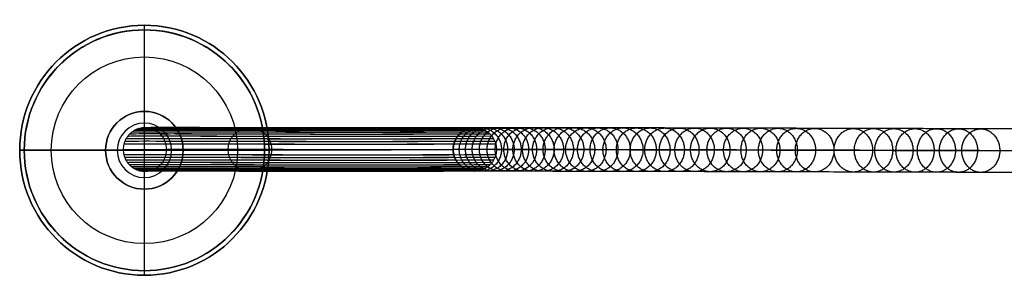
# Model space of a CAD drawing. Header units: millimetres. Extents: x 923 to 3030, y 180 to 235.
# Tile 1 of 9: x 923 to 986, y 200 to 216. Entities that reach past the tile are written whole.
import ezdxf

# ---------------------------------------------------------------- set-up
doc = ezdxf.new("R2010")
doc.units = ezdxf.units.MM
for name, color, linetype in [('CABLE', 7, 'Continuous'), ('Capa 01', 7, 'Continuous'), ('Layer 01', 7, 'Continuous')]:
    doc.layers.add(name, color=color, linetype=linetype)

msp = doc.modelspace()

# ---------------------------------------------------------------- linework, layer by layer
at = {"layer": 'CABLE'}
for points in [[(952.188, 209.283, 696.032), (941.43, 209.224, 740.066), (931.421, 209.321, 800.117), (930.949, 209.276, 864.964)], [(951.072, 208.729, 695.905), (940.313, 208.669, 739.939), (930.305, 208.766, 799.99), (929.833, 208.722, 864.837)], [(951.198, 208.874, 695.92), (940.439, 208.814, 739.953), (930.431, 208.911, 800.004), (929.959, 208.867, 864.852)], [(951.343, 209, 695.936), (940.584, 208.94, 739.97), (930.576, 209.038, 800.021), (930.104, 208.993, 864.868)], [(951.503, 209.104, 695.954), (940.744, 209.045, 739.988), (930.735, 209.142, 800.039), (930.264, 209.097, 864.886)], [(951.671, 209.185, 695.973), (940.913, 209.125, 740.007), (930.904, 209.222, 800.058), (930.432, 209.178, 864.906)], [(951.845, 209.241, 695.993), (941.086, 209.181, 740.027), (931.077, 209.278, 800.078), (930.606, 209.234, 864.925)], [(952.532, 209.24, 696.071), (941.773, 209.181, 740.105), (931.765, 209.278, 800.156), (931.293, 209.233, 865.003)], [(952.705, 209.184, 696.091), (941.946, 209.124, 740.125), (931.938, 209.222, 800.175), (931.466, 209.177, 865.023)], [(952.874, 209.104, 696.11), (942.115, 209.044, 740.144), (932.107, 209.141, 800.195), (931.635, 209.097, 865.042)], [(953.033, 208.999, 696.128), (942.274, 208.94, 740.162), (932.266, 209.037, 800.213), (931.794, 208.992, 865.06)], [(953.178, 208.873, 696.144), (942.419, 208.813, 740.178), (932.411, 208.91, 800.229), (931.939, 208.866, 865.077)], [(953.304, 208.728, 696.159), (942.545, 208.668, 740.193), (932.537, 208.765, 800.244), (932.065, 208.721, 865.091)], [(950.831, 208.228, 695.878), (940.072, 208.168, 739.912), (930.063, 208.265, 799.963), (929.592, 208.221, 864.81)], [(950.887, 208.401, 695.884), (940.128, 208.341, 739.918), (930.12, 208.438, 799.969), (929.648, 208.394, 864.816)], [(950.967, 208.57, 695.893), (940.209, 208.51, 739.927), (930.2, 208.607, 799.978), (929.728, 208.563, 864.826)], [(953.409, 208.569, 696.171), (942.65, 208.509, 740.205), (932.641, 208.606, 800.255), (932.17, 208.562, 865.103)], [(953.489, 208.4, 696.18), (942.73, 208.34, 740.214), (932.722, 208.437, 800.265), (932.25, 208.393, 865.112)], [(953.545, 208.227, 696.186), (942.786, 208.167, 740.22), (932.778, 208.264, 800.271), (932.306, 208.22, 865.119)], [(929.549, 207.877, 864.805), (930.02, 207.922, 799.958), (940.029, 207.824, 739.907), (950.788, 207.884, 695.873)], [(950.83, 207.54, 695.878), (940.072, 207.481, 739.912), (930.063, 207.578, 799.963), (929.591, 207.533, 864.81)], [(950.886, 207.367, 695.884), (940.128, 207.307, 739.918), (930.119, 207.405, 799.969), (929.647, 207.36, 864.816)], [(953.489, 207.366, 696.18), (942.73, 207.306, 740.214), (932.721, 207.403, 800.265), (932.25, 207.359, 865.112)], [(953.545, 207.539, 696.186), (942.786, 207.479, 740.22), (932.777, 207.576, 800.271), (932.306, 207.532, 865.119)], [(953.588, 207.883, 696.191), (942.829, 207.823, 740.225), (932.82, 207.92, 800.276), (932.349, 207.876, 865.123)], [(950.967, 207.198, 695.893), (940.208, 207.139, 739.927), (930.2, 207.236, 799.978), (929.728, 207.191, 864.826)], [(951.071, 207.039, 695.905), (940.312, 206.979, 739.939), (930.304, 207.076, 799.99), (929.832, 207.032, 864.837)], [(951.197, 206.894, 695.919), (940.438, 206.834, 739.953), (930.43, 206.931, 800.004), (929.958, 206.887, 864.852)], [(951.342, 206.768, 695.936), (940.583, 206.708, 739.97), (930.575, 206.805, 800.021), (930.103, 206.761, 864.868)], [(953.032, 206.767, 696.128), (942.273, 206.707, 740.162), (932.265, 206.804, 800.213), (931.793, 206.76, 865.06)], [(953.177, 206.893, 696.144), (942.418, 206.833, 740.178), (932.41, 206.93, 800.229), (931.938, 206.886, 865.077)], [(953.303, 207.038, 696.159), (942.545, 206.978, 740.193), (932.536, 207.075, 800.243), (932.064, 207.031, 865.091)], [(953.408, 207.197, 696.171), (942.649, 207.137, 740.205), (932.641, 207.235, 800.255), (932.169, 207.19, 865.103)], [(951.501, 206.663, 695.954), (940.743, 206.603, 739.988), (930.734, 206.701, 800.039), (930.262, 206.656, 864.886)], [(951.67, 206.583, 695.973), (940.911, 206.523, 740.007), (930.903, 206.62, 800.058), (930.431, 206.576, 864.905)], [(951.843, 206.526, 695.993), (941.085, 206.467, 740.027), (931.076, 206.564, 800.077), (930.604, 206.519, 864.925)], [(952.187, 206.483, 696.032), (941.428, 206.424, 740.066), (931.42, 206.521, 800.116), (930.948, 206.476, 864.964)], [(952.531, 206.526, 696.071), (941.772, 206.466, 740.105), (931.763, 206.564, 800.155), (931.292, 206.519, 865.003)], [(952.704, 206.582, 696.09), (941.945, 206.522, 740.124), (931.937, 206.62, 800.175), (931.465, 206.575, 865.023)], [(952.873, 206.662, 696.11), (942.114, 206.603, 740.144), (932.105, 206.7, 800.194), (931.634, 206.656, 865.042)]]:
    msp.add_open_spline(points, degree=3, dxfattribs=at)
for points, knots in [([(950.788, 207.884, 695.873), (950.788, 208, 695.873), (950.81, 208.176, 695.875), (950.884, 208.404, 695.884), (950.964, 208.573, 695.893), (951.069, 208.732, 695.905), (951.195, 208.877, 695.919), (951.34, 209.003, 695.936), (951.5, 209.108, 695.954), (951.668, 209.188, 695.973), (951.896, 209.262, 695.999), (952.073, 209.284, 696.019), (952.188, 209.283, 696.032)], [-2.212558, -2.212558, -2.212558, -2.212558, -1.864189, -1.681378, -1.493473, -1.30195, -1.108481, -0.914847, -0.72285, -0.534207, -0.350472, 0, 0, 0, 0]), ([(950.788, 207.884, 695.873), (950.788, 208, 695.873), (950.81, 208.176, 695.875), (950.884, 208.404, 695.884), (950.964, 208.573, 695.893), (951.069, 208.732, 695.905), (951.195, 208.877, 695.919), (951.34, 209.003, 695.936), (951.5, 209.108, 695.954), (951.668, 209.188, 695.973), (951.896, 209.262, 695.999), (952.073, 209.284, 696.019), (952.188, 209.283, 696.032)], [-2.212558, -2.212558, -2.212558, -2.212558, -1.864189, -1.681378, -1.493473, -1.30195, -1.108481, -0.914847, -0.72285, -0.534207, -0.350472, 0, 0, 0, 0]), ([(952.188, 209.283, 696.032), (952.304, 209.283, 696.045), (952.48, 209.261, 696.065), (952.708, 209.187, 696.091), (952.877, 209.107, 696.11), (953.036, 209.002, 696.128), (953.181, 208.876, 696.145), (953.307, 208.731, 696.159), (953.412, 208.572, 696.171), (953.492, 208.403, 696.18), (953.566, 208.175, 696.189), (953.588, 207.999, 696.191), (953.588, 207.883, 696.191)], [-2.21259, -2.21259, -2.21259, -2.21259, -1.862114, -1.678375, -1.489728, -1.297726, -1.104087, -0.910614, -0.719088, -0.53118, -0.348369, 0, 0, 0, 0]), ([(952.188, 209.283, 696.032), (952.304, 209.283, 696.045), (952.48, 209.261, 696.065), (952.708, 209.187, 696.091), (952.877, 209.107, 696.11), (953.036, 209.002, 696.128), (953.181, 208.876, 696.145), (953.307, 208.731, 696.159), (953.412, 208.572, 696.171), (953.492, 208.403, 696.18), (953.566, 208.175, 696.189), (953.588, 207.999, 696.191), (953.588, 207.883, 696.191)], [-2.21259, -2.21259, -2.21259, -2.21259, -1.862114, -1.678375, -1.489728, -1.297726, -1.104087, -0.910614, -0.719088, -0.53118, -0.348369, 0, 0, 0, 0]), ([(1249.755, 208.338, 253.62), (1244.094, 208.357, 260.717), (1232.936, 208.395, 274.749), (1216.477, 208.452, 295.584), (1200.513, 208.506, 315.933), (1185.042, 208.559, 335.801), (1170.064, 208.61, 355.185), (1155.582, 208.659, 374.084), (1141.591, 208.706, 392.502), (1128.095, 208.751, 410.435), (1115.092, 208.794, 427.885), (1102.582, 208.836, 444.852), (1090.567, 208.876, 461.334), (1079.044, 208.914, 477.334), (1068.015, 208.95, 492.851), (1057.48, 208.984, 507.883), (1049.048, 209.011, 520.101), (1042.538, 209.032, 529.652), (1037.841, 209.047, 536.603), (1033.238, 209.061, 543.476), (1028.788, 209.075, 550.185), (1024.432, 209.089, 556.818), (1020.228, 209.102, 563.285), (1016.119, 209.115, 569.677), (1012.162, 209.127, 575.901), (1008.299, 209.139, 582.052), (1004.589, 209.15, 588.034), (1000.974, 209.161, 593.943), (997.511, 209.172, 599.683), (994.142, 209.182, 605.351), (990.925, 209.191, 610.85), (987.803, 209.2, 616.275), (985.303, 209.207, 620.701), (983.348, 209.213, 624.209), (981.937, 209.217, 626.768), (980.55, 209.221, 629.309), (979.2, 209.224, 631.807), (977.875, 209.228, 634.288), (976.166, 209.233, 637.523), (974.505, 209.237, 640.722), (972.895, 209.241, 643.884), (971.73, 209.244, 646.201), (970.59, 209.247, 648.5), (969.486, 209.25, 650.758), (968.408, 209.253, 652.996), (967.367, 209.255, 655.192), (966.35, 209.258, 657.372), (965.37, 209.26, 659.507), (964.416, 209.263, 661.625), (963.494, 209.265, 663.708), (962.601, 209.267, 665.765), (961.742, 209.269, 667.785), (960.913, 209.27, 669.778), (960.116, 209.272, 671.738), (959.349, 209.274, 673.669), (958.613, 209.275, 675.569), (957.908, 209.276, 677.439), (957.234, 209.278, 679.279), (956.59, 209.279, 681.09), (955.977, 209.28, 682.87), (955.396, 209.281, 684.618), (954.845, 209.281, 686.337), (954.325, 209.282, 688.027), (953.836, 209.283, 689.685), (953.378, 209.283, 691.314), (952.95, 209.283, 692.913), (952.553, 209.283, 694.482), (952.306, 209.283, 695.518), (952.188, 209.283, 696.032)], [0, 0, 0, 0, 27.235592, 53.785722, 79.650681, 104.830781, 129.326365, 153.137801, 176.265493, 198.709879, 220.47144, 241.550705, 261.948254, 281.664727, 300.700834, 319.057364, 336.735196, 345.235256, 353.735315, 361.897072, 370.058829, 377.882909, 385.706989, 393.194102, 400.681215, 407.832173, 414.983131, 421.798864, 428.614597, 435.096181, 441.577765, 447.726451, 453.875137, 456.825092, 459.775046, 462.642346, 465.509645, 468.294514, 471.079383, 476.484752, 479.105521, 481.72629, 484.265439, 486.804588, 489.26244, 491.720293, 494.097206, 496.47412, 498.770491, 501.066862, 503.303096, 505.499395, 507.655884, 509.772694, 511.849967, 513.88785, 515.8865, 517.846082, 519.766774, 521.648761, 523.492244, 525.297433, 527.064555, 528.793849, 530.485572, 532.139999, 533.757421, 535.338075, 535.338075, 535.338075, 535.338075]), ([(930.949, 209.276, 864.964), (930.834, 209.277, 864.951), (930.657, 209.255, 864.931), (930.429, 209.181, 864.905), (930.261, 209.101, 864.886), (930.101, 208.996, 864.868), (929.956, 208.87, 864.851), (929.83, 208.725, 864.837), (929.725, 208.566, 864.825), (929.645, 208.397, 864.816), (929.571, 208.169, 864.808), (929.549, 207.993, 864.805), (929.549, 207.877, 864.805)], [0, 0, 0, 0, 0.350472, 0.534207, 0.72285, 0.914847, 1.108481, 1.30195, 1.493473, 1.681378, 1.864189, 2.212558, 2.212558, 2.212558, 2.212558]), ([(932.349, 207.876, 865.123), (932.349, 207.992, 865.124), (932.327, 208.168, 865.121), (932.253, 208.396, 865.113), (932.173, 208.565, 865.103), (932.068, 208.724, 865.091), (931.942, 208.869, 865.077), (931.797, 208.995, 865.061), (931.638, 209.1, 865.042), (931.469, 209.18, 865.023), (931.241, 209.254, 864.997), (931.065, 209.276, 864.977), (930.949, 209.276, 864.964)], [0, 0, 0, 0, 0.348369, 0.53118, 0.719088, 0.910614, 1.104087, 1.297726, 1.489728, 1.678375, 1.862114, 2.21259, 2.21259, 2.21259, 2.21259]), ([(936.311, 207.875, 772.534), (936.311, 207.991, 772.534), (936.333, 208.167, 772.536), (936.407, 208.395, 772.545), (936.487, 208.564, 772.554), (936.592, 208.723, 772.566), (936.718, 208.868, 772.58), (936.863, 208.994, 772.597), (937.022, 209.098, 772.615), (937.191, 209.179, 772.634), (937.419, 209.252, 772.66), (937.595, 209.274, 772.68), (937.711, 209.274, 772.693)], [-2.212558, -2.212558, -2.212558, -2.212558, -1.864189, -1.681378, -1.493473, -1.30195, -1.108481, -0.914847, -0.72285, -0.534207, -0.350472, 0, 0, 0, 0]), ([(937.711, 209.274, 772.693), (937.827, 209.274, 772.706), (938.003, 209.252, 772.726), (938.231, 209.178, 772.752), (938.4, 209.098, 772.771), (938.559, 208.993, 772.789), (938.704, 208.867, 772.806), (938.83, 208.722, 772.82), (938.935, 208.562, 772.832), (939.015, 208.394, 772.841), (939.089, 208.166, 772.85), (939.111, 207.989, 772.852), (939.111, 207.874, 772.852)], [-2.21259, -2.21259, -2.21259, -2.21259, -1.862114, -1.678375, -1.489728, -1.297726, -1.104087, -0.910614, -0.719088, -0.53118, -0.348369, 0, 0, 0, 0]), ([(929.549, 207.877, 864.805), (929.549, 207.761, 864.805), (929.571, 207.585, 864.808), (929.644, 207.357, 864.816), (929.725, 207.188, 864.825), (929.829, 207.029, 864.837), (929.955, 206.884, 864.851), (930.1, 206.757, 864.868), (930.259, 206.653, 864.886), (930.428, 206.572, 864.905), (930.656, 206.499, 864.931), (930.832, 206.476, 864.951), (930.948, 206.476, 864.964)], [0, 0, 0, 0, 0.348368, 0.531178, 0.719083, 0.910604, 1.104073, 1.297705, 1.489702, 1.678343, 1.862078, 2.212549, 2.212549, 2.212549, 2.212549]), ([(930.948, 206.476, 864.964), (931.064, 206.476, 864.977), (931.24, 206.498, 864.997), (931.468, 206.572, 865.023), (931.637, 206.652, 865.042), (931.796, 206.757, 865.06), (931.941, 206.883, 865.077), (932.068, 207.028, 865.091), (932.172, 207.187, 865.103), (932.253, 207.356, 865.113), (932.327, 207.583, 865.121), (932.349, 207.76, 865.123), (932.349, 207.876, 865.123)], [0, 0, 0, 0, 0.350476, 0.534216, 0.722863, 0.914867, 1.108507, 1.301981, 1.493508, 1.681417, 1.864229, 2.212598, 2.212598, 2.212598, 2.212598]), ([(937.71, 206.474, 772.693), (937.594, 206.474, 772.68), (937.418, 206.496, 772.66), (937.19, 206.57, 772.634), (937.021, 206.651, 772.615), (936.862, 206.755, 772.597), (936.717, 206.882, 772.58), (936.591, 207.027, 772.566), (936.487, 207.186, 772.554), (936.406, 207.355, 772.545), (936.332, 207.583, 772.536), (936.31, 207.759, 772.534), (936.311, 207.875, 772.534)], [-2.212549, -2.212549, -2.212549, -2.212549, -1.862078, -1.678343, -1.489702, -1.297705, -1.104073, -0.910604, -0.719083, -0.531178, -0.348368, 0, 0, 0, 0]), ([(939.111, 207.874, 772.852), (939.111, 207.758, 772.852), (939.088, 207.581, 772.85), (939.014, 207.354, 772.841), (938.934, 207.185, 772.832), (938.829, 207.025, 772.82), (938.703, 206.881, 772.806), (938.558, 206.754, 772.789), (938.399, 206.65, 772.771), (938.23, 206.57, 772.752), (938.002, 206.496, 772.726), (937.826, 206.474, 772.706), (937.71, 206.474, 772.693)], [-2.212598, -2.212598, -2.212598, -2.212598, -1.864229, -1.681417, -1.493508, -1.301981, -1.108507, -0.914867, -0.722863, -0.534216, -0.350476, 0, 0, 0, 0]), ([(952.187, 206.483, 696.032), (952.071, 206.483, 696.019), (951.895, 206.506, 695.999), (951.667, 206.579, 695.973), (951.498, 206.66, 695.954), (951.339, 206.764, 695.935), (951.194, 206.891, 695.919), (951.068, 207.036, 695.905), (950.964, 207.195, 695.893), (950.883, 207.364, 695.884), (950.81, 207.592, 695.875), (950.788, 207.768, 695.873), (950.788, 207.884, 695.873)], [-2.212549, -2.212549, -2.212549, -2.212549, -1.862078, -1.678343, -1.489702, -1.297705, -1.104073, -0.910604, -0.719083, -0.531178, -0.348368, 0, 0, 0, 0]), ([(1248.659, 206.938, 252.749), (1242.997, 206.957, 259.848), (1231.837, 206.995, 273.882), (1215.375, 207.052, 294.72), (1199.408, 207.106, 315.073), (1183.934, 207.159, 334.945), (1168.953, 207.21, 354.334), (1154.467, 207.259, 373.237), (1140.472, 207.306, 391.66), (1126.973, 207.351, 409.597), (1113.965, 207.395, 427.053), (1101.451, 207.436, 444.026), (1089.432, 207.476, 460.514), (1077.904, 207.514, 476.522), (1066.87, 207.55, 492.045), (1056.329, 207.584, 507.086), (1047.892, 207.611, 519.31), (1041.378, 207.632, 528.867), (1036.678, 207.647, 535.823), (1032.072, 207.662, 542.702), (1027.618, 207.676, 549.415), (1023.258, 207.689, 556.054), (1019.051, 207.703, 562.527), (1014.938, 207.715, 568.924), (1010.977, 207.727, 575.155), (1007.11, 207.739, 581.313), (1003.396, 207.751, 587.302), (999.776, 207.762, 593.218), (996.308, 207.772, 598.965), (992.934, 207.782, 604.642), (989.713, 207.791, 610.149), (986.586, 207.8, 615.583), (984.081, 207.808, 620.017), (982.123, 207.813, 623.532), (980.708, 207.817, 626.096), (979.318, 207.821, 628.643), (977.966, 207.825, 631.146), (976.637, 207.828, 633.633), (974.924, 207.833, 636.875), (973.259, 207.838, 640.082), (971.644, 207.842, 643.253), (970.476, 207.845, 645.577), (969.333, 207.848, 647.883), (968.226, 207.851, 650.147), (967.144, 207.853, 652.393), (966.099, 207.856, 654.597), (965.078, 207.858, 656.785), (964.095, 207.861, 658.928), (963.136, 207.863, 661.055), (962.211, 207.865, 663.147), (961.314, 207.867, 665.213), (960.451, 207.869, 667.243), (959.617, 207.871, 669.246), (958.816, 207.873, 671.216), (958.045, 207.874, 673.158), (957.305, 207.876, 675.07), (956.595, 207.877, 676.952), (955.916, 207.878, 678.804), (955.268, 207.879, 680.628), (954.65, 207.88, 682.421), (954.064, 207.881, 684.184), (953.509, 207.882, 685.918), (952.984, 207.883, 687.623), (952.49, 207.883, 689.298), (952.027, 207.884, 690.943), (951.594, 207.884, 692.56), (951.193, 207.884, 694.148), (950.943, 207.884, 695.198), (950.823, 207.884, 695.718), (950.811, 207.884, 695.77), (950.8, 207.884, 695.821), (950.788, 207.884, 695.873)], [0, 0, 0, 0, 27.267565, 53.848863, 79.744184, 104.953845, 129.478184, 153.317573, 176.472415, 198.943149, 220.730257, 241.834267, 262.255761, 281.99538, 301.053834, 319.431913, 337.130497, 345.640535, 354.150573, 362.321911, 370.49325, 378.326514, 386.159779, 393.655682, 401.151585, 408.310937, 415.470289, 422.294024, 429.117758, 435.606951, 442.096144, 448.252048, 454.407952, 457.361369, 460.314787, 463.185452, 466.056117, 468.844256, 471.632394, 477.044109, 479.667954, 482.2918, 484.83393, 487.376059, 489.836797, 492.297534, 494.677239, 497.056943, 499.35601, 501.655076, 503.893935, 506.092812, 508.251833, 510.371129, 512.45084, 514.491115, 516.492111, 518.453994, 520.37694, 522.261137, 524.106783, 525.914092, 527.683288, 529.414612, 531.108322, 532.76469, 534.384011, 535.966599, 535.966599, 535.966599, 536.125454, 536.125454, 536.125454, 536.125454]), ([(952.187, 206.483, 696.032), (952.071, 206.483, 696.019), (951.895, 206.506, 695.999), (951.667, 206.579, 695.973), (951.498, 206.66, 695.954), (951.339, 206.764, 695.935), (951.194, 206.891, 695.919), (951.068, 207.036, 695.905), (950.964, 207.195, 695.893), (950.883, 207.364, 695.884), (950.81, 207.592, 695.875), (950.788, 207.768, 695.873), (950.788, 207.884, 695.873)], [-2.212549, -2.212549, -2.212549, -2.212549, -1.862078, -1.678343, -1.489702, -1.297705, -1.104073, -0.910604, -0.719083, -0.531178, -0.348368, 0, 0, 0, 0]), ([(953.588, 207.883, 696.191), (953.588, 207.767, 696.191), (953.566, 207.59, 696.189), (953.492, 207.363, 696.18), (953.411, 207.194, 696.171), (953.307, 207.035, 696.159), (953.18, 206.89, 696.145), (953.035, 206.764, 696.128), (952.876, 206.659, 696.11), (952.707, 206.579, 696.091), (952.479, 206.505, 696.065), (952.303, 206.483, 696.045), (952.187, 206.483, 696.032)], [-2.212598, -2.212598, -2.212598, -2.212598, -1.864229, -1.681417, -1.493508, -1.301981, -1.108507, -0.914867, -0.722863, -0.534216, -0.350476, 0, 0, 0, 0]), ([(953.588, 207.883, 696.191), (953.588, 207.767, 696.191), (953.566, 207.59, 696.189), (953.492, 207.363, 696.18), (953.411, 207.194, 696.171), (953.307, 207.035, 696.159), (953.18, 206.89, 696.145), (953.035, 206.764, 696.128), (952.876, 206.659, 696.11), (952.707, 206.579, 696.091), (952.479, 206.505, 696.065), (952.303, 206.483, 696.045), (952.187, 206.483, 696.032)], [-2.212598, -2.212598, -2.212598, -2.212598, -1.864229, -1.681417, -1.493508, -1.301981, -1.108507, -0.914867, -0.722863, -0.534216, -0.350476, 0, 0, 0, 0]), ([(953.588, 207.883, 696.191), (953.693, 207.883, 695.736), (953.925, 207.883, 694.764), (954.304, 207.883, 693.266), (954.727, 207.882, 691.685), (955.18, 207.882, 690.073), (955.665, 207.881, 688.431), (956.18, 207.881, 686.757), (956.726, 207.88, 685.053), (957.303, 207.879, 683.319), (957.911, 207.878, 681.553), (958.55, 207.877, 679.755), (959.219, 207.876, 677.928), (959.92, 207.874, 676.069), (960.651, 207.873, 674.181), (961.414, 207.872, 672.261), (962.207, 207.87, 670.312), (963.032, 207.868, 668.329), (963.887, 207.866, 666.318), (964.775, 207.864, 664.271), (965.693, 207.862, 662.197), (966.643, 207.86, 660.088), (967.619, 207.857, 657.961), (968.633, 207.855, 655.789), (969.67, 207.852, 653.601), (970.745, 207.85, 651.37), (971.845, 207.847, 649.12), (972.981, 207.844, 646.828), (974.143, 207.841, 644.518), (975.749, 207.837, 641.364), (977.405, 207.832, 638.173), (979.11, 207.827, 634.947), (980.432, 207.824, 632.471), (981.779, 207.82, 629.979), (983.163, 207.816, 627.443), (984.572, 207.812, 624.889), (986.522, 207.807, 621.388), (989.018, 207.8, 616.97), (992.134, 207.791, 611.554), (995.346, 207.781, 606.064), (998.71, 207.771, 600.404), (1002.169, 207.761, 594.672), (1005.78, 207.75, 588.77), (1009.485, 207.739, 582.795), (1013.344, 207.727, 576.651), (1017.297, 207.715, 570.433), (1021.403, 207.702, 564.047), (1025.602, 207.689, 557.586), (1029.955, 207.675, 550.958), (1034.402, 207.661, 544.255), (1039.001, 207.647, 537.386), (1043.695, 207.632, 530.44), (1050.2, 207.611, 520.895), (1058.628, 207.584, 508.685), (1069.157, 207.55, 493.66), (1080.181, 207.514, 478.151), (1091.699, 207.476, 462.158), (1103.709, 207.436, 445.682), (1116.215, 207.394, 428.721), (1129.214, 207.351, 411.276), (1142.706, 207.306, 393.348), (1156.693, 207.259, 374.936), (1171.172, 207.21, 356.042), (1186.146, 207.159, 336.661), (1201.614, 207.106, 316.798), (1217.575, 207.052, 296.452), (1234.031, 206.995, 275.621), (1245.187, 206.957, 261.592), (1250.848, 206.938, 254.495)], [0, 0, 0, 0, 1.418628, 3.034171, 4.686674, 6.376432, 8.103716, 9.868784, 11.671875, 13.513215, 15.393015, 17.311474, 19.268779, 21.265105, 23.300619, 25.375478, 27.489829, 29.643811, 31.837557, 34.071192, 36.364894, 38.658595, 41.032747, 43.406898, 45.861894, 48.316889, 50.853087, 53.389284, 56.007007, 58.62473, 64.023817, 66.805449, 69.587082, 72.451048, 75.315015, 78.261541, 81.208067, 87.349606, 93.491145, 99.965196, 106.439247, 113.247058, 120.054869, 127.197516, 134.340162, 141.818573, 149.296984, 157.111971, 164.926957, 173.079227, 181.231498, 189.721678, 198.211858, 215.869143, 234.204338, 253.21832, 272.911877, 293.285717, 314.340482, 336.076751, 358.49505, 381.595861, 405.379621, 429.846734, 454.997569, 480.832464, 507.351736, 534.555672, 534.555672, 534.555672, 534.555672]), ([(1249.751, 205.538, 253.625), (1244.09, 205.557, 260.722), (1232.932, 205.595, 274.754), (1216.473, 205.652, 295.588), (1200.509, 205.706, 315.938), (1185.038, 205.759, 335.805), (1170.06, 205.81, 355.19), (1155.578, 205.859, 374.089), (1141.587, 205.906, 392.506), (1128.091, 205.951, 410.439), (1115.088, 205.994, 427.889), (1102.578, 206.036, 444.856), (1090.564, 206.076, 461.338), (1079.041, 206.114, 477.338), (1068.012, 206.15, 492.855), (1057.477, 206.184, 507.887), (1049.045, 206.211, 520.105), (1042.535, 206.232, 529.656), (1037.838, 206.247, 536.606), (1033.235, 206.261, 543.48), (1028.785, 206.275, 550.189), (1024.429, 206.289, 556.822), (1020.225, 206.302, 563.289), (1016.116, 206.315, 569.68), (1012.159, 206.327, 575.905), (1008.296, 206.339, 582.056), (1004.587, 206.35, 588.038), (1000.971, 206.361, 593.946), (997.508, 206.372, 599.686), (994.139, 206.382, 605.355), (990.922, 206.391, 610.853), (987.801, 206.4, 616.278), (985.3, 206.407, 620.704), (983.346, 206.413, 624.212), (981.934, 206.417, 626.771), (980.547, 206.421, 629.312), (979.198, 206.424, 631.81), (977.872, 206.428, 634.291), (976.163, 206.433, 637.526), (974.503, 206.437, 640.724), (972.892, 206.441, 643.887), (971.728, 206.444, 646.203), (970.588, 206.447, 648.503), (969.484, 206.45, 650.76), (968.406, 206.453, 652.998), (967.365, 206.455, 655.194), (966.348, 206.458, 657.374), (965.368, 206.46, 659.509), (964.413, 206.463, 661.627), (963.492, 206.465, 663.71), (962.599, 206.467, 665.767), (961.74, 206.469, 667.787), (960.911, 206.47, 669.78), (960.114, 206.472, 671.739), (959.347, 206.474, 673.67), (958.611, 206.475, 675.57), (957.906, 206.476, 677.441), (957.232, 206.478, 679.28), (956.588, 206.479, 681.091), (955.976, 206.48, 682.871), (955.394, 206.481, 684.619), (954.844, 206.481, 686.338), (954.323, 206.482, 688.027), (953.834, 206.483, 689.686), (953.376, 206.483, 691.314), (952.948, 206.483, 692.913), (952.552, 206.483, 694.482), (952.305, 206.483, 695.518), (952.187, 206.483, 696.032), (952.187, 206.483, 696.032), (952.187, 206.483, 696.032), (952.187, 206.483, 696.032)], [0, 0, 0, 0, 27.235592, 53.785722, 79.650681, 104.830781, 129.326365, 153.137801, 176.265493, 198.709879, 220.47144, 241.550705, 261.948254, 281.664727, 300.700834, 319.057364, 336.735196, 345.235256, 353.735315, 361.897072, 370.058829, 377.882909, 385.706989, 393.194102, 400.681215, 407.832173, 414.983131, 421.798864, 428.614597, 435.096181, 441.577765, 447.726451, 453.875137, 456.825092, 459.775046, 462.642346, 465.509645, 468.294514, 471.079383, 476.484752, 479.105521, 481.72629, 484.265439, 486.804588, 489.26244, 491.720293, 494.097206, 496.47412, 498.770491, 501.066862, 503.303096, 505.499395, 507.655884, 509.772694, 511.849967, 513.88785, 515.8865, 517.846082, 519.766774, 521.648761, 523.492244, 525.297433, 527.064555, 528.793849, 530.485572, 532.139999, 533.757421, 535.338153, 535.338153, 535.338153, 535.33823, 535.33823, 535.33823, 535.33823])]:
    msp.add_open_spline(points, degree=3, knots=knots, dxfattribs=at)
msp.add_rational_spline([(950.823, 207.884, 695.718), (950.824, 209.283, 695.718), (952.188, 209.283, 696.032)], [1, 0.707207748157, 0.99979813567], degree=2, dxfattribs=at)
for points, weights, knots in [([(951.193, 207.884, 694.161), (951.194, 209.284, 694.161), (952.554, 209.283, 694.494), (953.913, 209.283, 694.828), (953.913, 207.883, 694.828)], [1, 0.707106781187, 1, 0.707106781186, 1], [4.39823, 4.39823, 4.39823, 6.597345, 6.597345, 8.796459, 8.796459, 8.796459]), ([(951.595, 207.884, 692.574), (951.595, 209.284, 692.574), (952.95, 209.283, 692.926), (954.305, 209.283, 693.278), (954.304, 207.883, 693.278)], [1, 0.707106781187, 1, 0.707106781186, 1], [4.39823, 4.39823, 4.39823, 6.597345, 6.597345, 8.796459, 8.796459, 8.796459]), ([(952.027, 207.884, 690.957), (952.028, 209.284, 690.956), (953.378, 209.283, 691.327), (954.728, 209.282, 691.697), (954.727, 207.882, 691.697)], [1, 0.707106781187, 1, 0.707106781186, 1], [4.39823, 4.39823, 4.39823, 6.597345, 6.597345, 8.796459, 8.796459, 8.796459]), ([(952.49, 207.883, 689.311), (952.49, 209.283, 689.311), (953.836, 209.283, 689.698), (955.181, 209.282, 690.086), (955.18, 207.882, 690.086)], [1, 0.707106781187, 1, 0.707106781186, 1], [4.39823, 4.39823, 4.39823, 6.597345, 6.597345, 8.796459, 8.796459, 8.796459]), ([(952.983, 207.883, 687.636), (952.984, 209.283, 687.636), (954.325, 209.282, 688.04), (955.665, 209.281, 688.444), (955.664, 207.881, 688.444)], [1, 0.707106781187, 1, 0.707106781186, 1], [4.39823, 4.39823, 4.39823, 6.597345, 6.597345, 8.796459, 8.796459, 8.796459]), ([(953.508, 207.882, 685.931), (953.509, 209.282, 685.931), (954.845, 209.281, 686.351), (956.18, 209.281, 686.77), (956.179, 207.881, 686.77)], [1, 0.707106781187, 1, 0.707106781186, 1], [4.39823, 4.39823, 4.39823, 6.597345, 6.597345, 8.796459, 8.796459, 8.796459]), ([(954.063, 207.881, 684.197), (954.064, 209.281, 684.197), (955.395, 209.281, 684.631), (956.726, 209.28, 685.066), (956.725, 207.88, 685.066)], [1, 0.707106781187, 1, 0.707106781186, 1], [4.39823, 4.39823, 4.39823, 6.597345, 6.597345, 8.796459, 8.796459, 8.796459]), ([(954.649, 207.88, 682.435), (954.65, 209.28, 682.434), (955.976, 209.28, 682.883), (957.303, 209.279, 683.331), (957.302, 207.879, 683.332)], [1, 0.707106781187, 1, 0.707106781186, 1], [4.39823, 4.39823, 4.39823, 6.597345, 6.597345, 8.796459, 8.796459, 8.796459]), ([(955.266, 207.879, 680.641), (955.267, 209.279, 680.641), (956.589, 209.279, 681.103), (957.91, 209.278, 681.565), (957.909, 207.878, 681.566)], [1, 0.707106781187, 1, 0.707106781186, 1], [4.39823, 4.39823, 4.39823, 6.597345, 6.597345, 8.796459, 8.796459, 8.796459]), ([(955.915, 207.878, 678.818), (955.915, 209.278, 678.817), (957.232, 209.278, 679.293), (958.549, 209.277, 679.768), (958.548, 207.877, 679.768)], [1, 0.707106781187, 1, 0.707106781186, 1], [4.39823, 4.39823, 4.39823, 6.597345, 6.597345, 8.796459, 8.796459, 8.796459]), ([(956.593, 207.877, 676.965), (956.594, 209.277, 676.965), (957.906, 209.276, 677.453), (959.219, 209.276, 677.94), (959.218, 207.876, 677.941)], [1, 0.707106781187, 1, 0.707106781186, 1], [4.39823, 4.39823, 4.39823, 6.597345, 6.597345, 8.796459, 8.796459, 8.796459]), ([(957.303, 207.876, 675.083), (957.303, 209.276, 675.083), (958.611, 209.275, 675.582), (959.919, 209.274, 676.082), (959.918, 207.874, 676.083)], [1, 0.707106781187, 1, 0.707106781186, 1], [4.39823, 4.39823, 4.39823, 6.597345, 6.597345, 8.796459, 8.796459, 8.796459]), ([(958.043, 207.874, 673.172), (958.044, 209.274, 673.171), (959.347, 209.274, 673.682), (960.65, 209.273, 674.193), (960.649, 207.873, 674.194)], [1, 0.707106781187, 1, 0.707106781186, 1], [4.39823, 4.39823, 4.39823, 6.597345, 6.597345, 8.796459, 8.796459, 8.796459]), ([(958.814, 207.873, 671.23), (958.815, 209.273, 671.229), (960.114, 209.272, 671.751), (961.413, 209.272, 672.273), (961.412, 207.872, 672.274)], [1, 0.707106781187, 1, 0.707106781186, 1], [4.39823, 4.39823, 4.39823, 6.597345, 6.597345, 8.796459, 8.796459, 8.796459]), ([(959.615, 207.871, 669.259), (959.616, 209.271, 669.258), (960.911, 209.27, 669.791), (962.206, 209.27, 670.324), (962.205, 207.87, 670.324)], [1, 0.707106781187, 1, 0.707106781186, 1], [4.39823, 4.39823, 4.39823, 6.597345, 6.597345, 8.796459, 8.796459, 8.796459]), ([(960.448, 207.869, 667.257), (960.449, 209.269, 667.256), (961.74, 209.269, 667.799), (963.03, 209.268, 668.342), (963.029, 207.868, 668.343)], [1, 0.707106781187, 1, 0.707106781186, 1], [4.39823, 4.39823, 4.39823, 6.597345, 6.597345, 8.796459, 8.796459, 8.796459]), ([(961.311, 207.867, 665.227), (961.312, 209.267, 665.226), (962.599, 209.267, 665.778), (963.885, 209.266, 666.331), (963.884, 207.866, 666.331)], [1, 0.707106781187, 1, 0.707106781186, 1], [4.39823, 4.39823, 4.39823, 6.597345, 6.597345, 8.796459, 8.796459, 8.796459]), ([(962.205, 207.865, 663.166), (962.206, 209.265, 663.165), (963.488, 209.265, 663.727), (964.771, 209.264, 664.289), (964.77, 207.864, 664.29)], [1, 0.707106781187, 1, 0.707106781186, 1], [4.39823, 4.39823, 4.39823, 6.597345, 6.597345, 8.796459, 8.796459, 8.796459]), ([(963.139, 207.863, 661.056), (963.14, 209.263, 661.055), (964.418, 209.263, 661.626), (965.696, 209.262, 662.197), (965.695, 207.862, 662.198)], [1, 0.707106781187, 1, 0.707106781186, 1], [4.39823, 4.39823, 4.39823, 6.597345, 6.597345, 8.796459, 8.796459, 8.796459]), ([(964.086, 207.861, 658.954), (964.087, 209.261, 658.953), (965.361, 209.26, 659.533), (966.636, 209.26, 660.112), (966.635, 207.86, 660.113)], [1, 0.707106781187, 1, 0.707106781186, 1], [4.39823, 4.39823, 4.39823, 6.597345, 6.597345, 8.796459, 8.796459, 8.796459]), ([(965.081, 207.858, 656.786), (965.082, 209.258, 656.785), (966.352, 209.258, 657.373), (967.623, 209.257, 657.96), (967.622, 207.857, 657.961)], [1, 0.707106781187, 1, 0.707106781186, 1], [4.39823, 4.39823, 4.39823, 6.597345, 6.597345, 8.796459, 8.796459, 8.796459]), ([(966.09, 207.856, 654.623), (966.091, 209.256, 654.622), (967.358, 209.255, 655.218), (968.624, 209.255, 655.814), (968.623, 207.855, 655.815)], [1, 0.707106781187, 1, 0.707106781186, 1], [4.39823, 4.39823, 4.39823, 6.597345, 6.597345, 8.796459, 8.796459, 8.796459]), ([(967.146, 207.853, 652.395), (967.147, 209.253, 652.393), (968.411, 209.253, 652.997), (969.674, 209.252, 653.601), (969.673, 207.852, 653.602)], [1, 0.707106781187, 1, 0.707106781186, 1], [4.39823, 4.39823, 4.39823, 6.597345, 6.597345, 8.796459, 8.796459, 8.796459]), ([(968.216, 207.851, 650.173), (968.217, 209.251, 650.172), (969.477, 209.25, 650.783), (970.736, 209.25, 651.394), (970.735, 207.85, 651.395)], [1, 0.707106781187, 1, 0.707106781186, 1], [4.39823, 4.39823, 4.39823, 6.597345, 6.597345, 8.796459, 8.796459, 8.796459]), ([(969.335, 207.848, 647.884), (969.336, 209.248, 647.883), (970.592, 209.247, 648.501), (971.848, 209.247, 649.12), (971.847, 207.847, 649.121)], [1, 0.707106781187, 1, 0.707106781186, 1], [4.39823, 4.39823, 4.39823, 6.597345, 6.597345, 8.796459, 8.796459, 8.796459]), ([(970.466, 207.845, 645.602), (970.467, 209.245, 645.601), (971.72, 209.244, 646.226), (972.973, 209.244, 646.852), (972.971, 207.844, 646.853)], [1, 0.707106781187, 1, 0.707106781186, 1], [4.39823, 4.39823, 4.39823, 6.597345, 6.597345, 8.796459, 8.796459, 8.796459]), ([(971.646, 207.842, 643.254), (971.648, 209.242, 643.253), (972.897, 209.241, 643.885), (974.146, 209.241, 644.517), (974.145, 207.841, 644.518)], [1, 0.707106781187, 1, 0.707106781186, 1], [4.39823, 4.39823, 4.39823, 6.597345, 6.597345, 8.796459, 8.796459, 8.796459]), ([(972.839, 207.839, 640.913), (972.84, 209.239, 640.911), (974.086, 209.238, 641.55), (975.332, 209.238, 642.188), (975.331, 207.838, 642.19)], [1, 0.707106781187, 1, 0.707106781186, 1], [4.39823, 4.39823, 4.39823, 6.597345, 6.597345, 8.796459, 8.796459, 8.796459]), ([(975.335, 207.832, 636.102), (975.336, 209.232, 636.101), (976.576, 209.231, 636.752), (977.815, 209.231, 637.403), (977.814, 207.831, 637.404)], [1, 0.707106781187, 1, 0.707106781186, 1], [4.39823, 4.39823, 4.39823, 6.597345, 6.597345, 8.796459, 8.796459, 8.796459]), ([(976.639, 207.828, 633.634), (976.64, 209.228, 633.632), (977.877, 209.228, 634.289), (979.113, 209.227, 634.946), (979.112, 207.827, 634.948)], [1, 0.707106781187, 1, 0.707106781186, 1], [4.39823, 4.39823, 4.39823, 6.597345, 6.597345, 8.796459, 8.796459, 8.796459]), ([(977.955, 207.825, 631.172), (977.956, 209.225, 631.17), (979.189, 209.224, 631.833), (980.422, 209.224, 632.495), (980.421, 207.824, 632.497)], [1, 0.707106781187, 1, 0.707106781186, 1], [4.39823, 4.39823, 4.39823, 6.597345, 6.597345, 8.796459, 8.796459, 8.796459]), ([(979.32, 207.821, 628.644), (979.321, 209.221, 628.642), (980.552, 209.221, 629.31), (981.782, 209.22, 629.978), (981.781, 207.82, 629.98)], [1, 0.707106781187, 1, 0.707106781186, 1], [4.39823, 4.39823, 4.39823, 6.597345, 6.597345, 8.796459, 8.796459, 8.796459]), ([(980.697, 207.817, 626.122), (980.698, 209.217, 626.12), (981.925, 209.217, 626.794), (983.153, 209.216, 627.467), (983.152, 207.816, 627.468)], [1, 0.707106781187, 1, 0.707106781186, 1], [4.39823, 4.39823, 4.39823, 6.597345, 6.597345, 8.796459, 8.796459, 8.796459]), ([(982.124, 207.813, 623.533), (982.126, 209.213, 623.532), (983.35, 209.213, 624.21), (984.575, 209.212, 624.889), (984.573, 207.812, 624.89)], [1, 0.707106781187, 1, 0.707106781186, 1], [4.39823, 4.39823, 4.39823, 6.597345, 6.597345, 8.796459, 8.796459, 8.796459]), ([(983.562, 207.809, 620.951), (983.564, 209.209, 620.949), (984.785, 209.209, 621.633), (986.007, 209.208, 622.317), (986.006, 207.808, 622.318)], [1, 0.707106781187, 1, 0.707106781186, 1], [4.39823, 4.39823, 4.39823, 6.597345, 6.597345, 8.796459, 8.796459, 8.796459]), ([(952.188, 206.483, 696.032), (952.187, 206.483, 696.032), (952.187, 206.483, 696.032), (950.823, 206.484, 695.718), (950.823, 207.884, 695.718)], [0.999798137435, 0.999899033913, 1, 0.707106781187, 1], [2.198357, 2.198357, 2.198357, 2.199115, 2.199115, 4.39823, 4.39823, 4.39823]), ([(953.913, 207.883, 694.828), (953.912, 206.483, 694.828), (952.552, 206.483, 694.494), (951.193, 206.484, 694.161), (951.193, 207.884, 694.161)], [1, 0.707106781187, 1, 0.707106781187, 1], [0, 0, 0, 2.199115, 2.199115, 4.39823, 4.39823, 4.39823]), ([(954.304, 207.883, 693.278), (954.304, 206.483, 693.278), (952.949, 206.483, 692.926), (951.594, 206.484, 692.574), (951.595, 207.884, 692.574)], [1, 0.707106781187, 1, 0.707106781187, 1], [0, 0, 0, 2.199115, 2.199115, 4.39823, 4.39823, 4.39823]), ([(954.727, 207.882, 691.697), (954.726, 206.482, 691.698), (953.376, 206.483, 691.327), (952.026, 206.484, 690.957), (952.027, 207.884, 690.957)], [1, 0.707106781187, 1, 0.707106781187, 1], [0, 0, 0, 2.199115, 2.199115, 4.39823, 4.39823, 4.39823]), ([(955.18, 207.882, 690.086), (955.18, 206.482, 690.086), (953.834, 206.483, 689.699), (952.489, 206.483, 689.311), (952.49, 207.883, 689.311)], [1, 0.707106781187, 1, 0.707106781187, 1], [0, 0, 0, 2.199115, 2.199115, 4.39823, 4.39823, 4.39823]), ([(955.664, 207.881, 688.444), (955.664, 206.481, 688.444), (954.323, 206.482, 688.04), (952.983, 206.483, 687.636), (952.983, 207.883, 687.636)], [1, 0.707106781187, 1, 0.707106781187, 1], [0, 0, 0, 2.199115, 2.199115, 4.39823, 4.39823, 4.39823]), ([(956.179, 207.881, 686.77), (956.179, 206.481, 686.771), (954.843, 206.481, 686.351), (953.507, 206.482, 685.932), (953.508, 207.882, 685.931)], [1, 0.707106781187, 1, 0.707106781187, 1], [0, 0, 0, 2.199115, 2.199115, 4.39823, 4.39823, 4.39823]), ([(956.725, 207.88, 685.066), (956.724, 206.48, 685.067), (955.394, 206.481, 684.632), (954.063, 206.481, 684.198), (954.063, 207.881, 684.197)], [1, 0.707106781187, 1, 0.707106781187, 1], [0, 0, 0, 2.199115, 2.199115, 4.39823, 4.39823, 4.39823]), ([(957.302, 207.879, 683.332), (957.301, 206.479, 683.332), (955.975, 206.48, 682.884), (954.649, 206.48, 682.435), (954.649, 207.88, 682.435)], [1, 0.707106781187, 1, 0.707106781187, 1], [0, 0, 0, 2.199115, 2.199115, 4.39823, 4.39823, 4.39823]), ([(957.909, 207.878, 681.566), (957.909, 206.478, 681.566), (956.587, 206.479, 681.104), (955.266, 206.479, 680.642), (955.266, 207.879, 680.641)], [1, 0.707106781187, 1, 0.707106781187, 1], [0, 0, 0, 2.199115, 2.199115, 4.39823, 4.39823, 4.39823]), ([(958.548, 207.877, 679.768), (958.547, 206.477, 679.769), (957.23, 206.478, 679.294), (955.914, 206.478, 678.818), (955.915, 207.878, 678.818)], [1, 0.707106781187, 1, 0.707106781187, 1], [0, 0, 0, 2.199115, 2.199115, 4.39823, 4.39823, 4.39823]), ([(959.218, 207.876, 677.941), (959.217, 206.476, 677.941), (957.905, 206.476, 677.454), (956.592, 206.477, 676.966), (956.593, 207.877, 676.965)], [1, 0.707106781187, 1, 0.707106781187, 1], [0, 0, 0, 2.199115, 2.199115, 4.39823, 4.39823, 4.39823]), ([(959.918, 207.874, 676.083), (959.917, 206.475, 676.083), (958.609, 206.475, 675.584), (957.302, 206.476, 675.084), (957.303, 207.876, 675.083)], [1, 0.707106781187, 1, 0.707106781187, 1], [0, 0, 0, 2.199115, 2.199115, 4.39823, 4.39823, 4.39823]), ([(960.649, 207.873, 674.194), (960.648, 206.473, 674.195), (959.345, 206.474, 673.684), (958.042, 206.474, 673.172), (958.043, 207.874, 673.172)], [1, 0.707106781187, 1, 0.707106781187, 1], [0, 0, 0, 2.199115, 2.199115, 4.39823, 4.39823, 4.39823]), ([(961.412, 207.872, 672.274), (961.411, 206.472, 672.275), (960.112, 206.472, 671.753), (958.813, 206.473, 671.231), (958.814, 207.873, 671.23)], [1, 0.707106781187, 1, 0.707106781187, 1], [0, 0, 0, 2.199115, 2.199115, 4.39823, 4.39823, 4.39823]), ([(962.205, 207.87, 670.324), (962.204, 206.47, 670.325), (960.909, 206.47, 669.793), (959.614, 206.471, 669.26), (959.615, 207.871, 669.259)], [1, 0.707106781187, 1, 0.707106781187, 1], [0, 0, 0, 2.199115, 2.199115, 4.39823, 4.39823, 4.39823]), ([(963.029, 207.868, 668.343), (963.028, 206.468, 668.343), (961.738, 206.469, 667.801), (960.447, 206.469, 667.258), (960.448, 207.869, 667.257)], [1, 0.707106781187, 1, 0.707106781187, 1], [0, 0, 0, 2.199115, 2.199115, 4.39823, 4.39823, 4.39823]), ([(963.884, 207.866, 666.331), (963.883, 206.466, 666.332), (962.597, 206.467, 665.78), (961.31, 206.467, 665.227), (961.311, 207.867, 665.227)], [1, 0.707106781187, 1, 0.707106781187, 1], [0, 0, 0, 2.199115, 2.199115, 4.39823, 4.39823, 4.39823]), ([(964.77, 207.864, 664.29), (964.769, 206.464, 664.291), (963.486, 206.465, 663.729), (962.204, 206.465, 663.167), (962.205, 207.865, 663.166)], [1, 0.707106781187, 1, 0.707106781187, 1], [0, 0, 0, 2.199115, 2.199115, 4.39823, 4.39823, 4.39823]), ([(965.695, 207.862, 662.198), (965.694, 206.462, 662.199), (964.416, 206.463, 661.628), (963.137, 206.463, 661.057), (963.139, 207.863, 661.056)], [1, 0.707106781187, 1, 0.707106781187, 1], [0, 0, 0, 2.199115, 2.199115, 4.39823, 4.39823, 4.39823]), ([(966.635, 207.86, 660.113), (966.634, 206.46, 660.114), (965.359, 206.46, 659.535), (964.085, 206.461, 658.955), (964.086, 207.861, 658.954)], [1, 0.707106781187, 1, 0.707106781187, 1], [0, 0, 0, 2.199115, 2.199115, 4.39823, 4.39823, 4.39823]), ([(967.622, 207.857, 657.961), (967.621, 206.457, 657.963), (966.35, 206.458, 657.375), (965.08, 206.458, 656.787), (965.081, 207.858, 656.786)], [1, 0.707106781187, 1, 0.707106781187, 1], [0, 0, 0, 2.199115, 2.199115, 4.39823, 4.39823, 4.39823]), ([(968.623, 207.855, 655.815), (968.622, 206.455, 655.816), (967.355, 206.455, 655.22), (966.088, 206.456, 654.624), (966.09, 207.856, 654.623)], [1, 0.707106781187, 1, 0.707106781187, 1], [0, 0, 0, 2.199115, 2.199115, 4.39823, 4.39823, 4.39823]), ([(969.673, 207.852, 653.602), (969.671, 206.452, 653.603), (968.408, 206.453, 652.999), (967.145, 206.453, 652.396), (967.146, 207.853, 652.395)], [1, 0.707106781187, 1, 0.707106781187, 1], [0, 0, 0, 2.199115, 2.199115, 4.39823, 4.39823, 4.39823]), ([(970.735, 207.85, 651.395), (970.734, 206.45, 651.396), (969.475, 206.45, 650.785), (968.215, 206.451, 650.174), (968.216, 207.851, 650.173)], [1, 0.707106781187, 1, 0.707106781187, 1], [0, 0, 0, 2.199115, 2.199115, 4.39823, 4.39823, 4.39823]), ([(971.847, 207.847, 649.121), (971.846, 206.447, 649.122), (970.59, 206.447, 648.504), (969.334, 206.448, 647.885), (969.335, 207.848, 647.884)], [1, 0.707106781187, 1, 0.707106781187, 1], [0, 0, 0, 2.199115, 2.199115, 4.39823, 4.39823, 4.39823]), ([(972.971, 207.844, 646.853), (972.97, 206.444, 646.854), (971.718, 206.444, 646.229), (970.465, 206.445, 645.604), (970.466, 207.845, 645.602)], [1, 0.707106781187, 1, 0.707106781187, 1], [0, 0, 0, 2.199115, 2.199115, 4.39823, 4.39823, 4.39823]), ([(974.145, 207.841, 644.518), (974.144, 206.441, 644.52), (972.894, 206.441, 643.888), (971.645, 206.442, 643.256), (971.646, 207.842, 643.254)], [1, 0.707106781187, 1, 0.707106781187, 1], [0, 0, 0, 2.199115, 2.199115, 4.39823, 4.39823, 4.39823]), ([(975.331, 207.838, 642.19), (975.33, 206.438, 642.191), (974.084, 206.438, 641.552), (972.838, 206.439, 640.914), (972.839, 207.839, 640.913)], [1, 0.707106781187, 1, 0.707106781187, 1], [0, 0, 0, 2.199115, 2.199115, 4.39823, 4.39823, 4.39823]), ([(977.814, 207.831, 637.404), (977.813, 206.431, 637.405), (976.573, 206.431, 636.754), (975.334, 206.432, 636.104), (975.335, 207.832, 636.102)], [1, 0.707106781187, 1, 0.707106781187, 1], [0, 0, 0, 2.199115, 2.199115, 4.39823, 4.39823, 4.39823]), ([(979.112, 207.827, 634.948), (979.11, 206.427, 634.949), (977.874, 206.428, 634.292), (976.638, 206.428, 633.635), (976.639, 207.828, 633.634)], [1, 0.707106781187, 1, 0.707106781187, 1], [0, 0, 0, 2.199115, 2.199115, 4.39823, 4.39823, 4.39823]), ([(980.421, 207.824, 632.497), (980.42, 206.424, 632.498), (979.187, 206.424, 631.836), (977.953, 206.425, 631.173), (977.955, 207.825, 631.172)], [1, 0.707106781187, 1, 0.707106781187, 1], [0, 0, 0, 2.199115, 2.199115, 4.39823, 4.39823, 4.39823]), ([(981.781, 207.82, 629.98), (981.779, 206.42, 629.981), (980.549, 206.421, 629.313), (979.319, 206.421, 628.645), (979.32, 207.821, 628.644)], [1, 0.707106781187, 1, 0.707106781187, 1], [0, 0, 0, 2.199115, 2.199115, 4.39823, 4.39823, 4.39823]), ([(983.152, 207.816, 627.468), (983.15, 206.416, 627.47), (981.923, 206.417, 626.796), (980.696, 206.417, 626.123), (980.697, 207.817, 626.122)], [1, 0.707106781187, 1, 0.707106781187, 1], [0, 0, 0, 2.199115, 2.199115, 4.39823, 4.39823, 4.39823]), ([(984.573, 207.812, 624.89), (984.572, 206.412, 624.892), (983.348, 206.413, 624.213), (982.123, 206.413, 623.535), (982.124, 207.813, 623.533)], [1, 0.707106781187, 1, 0.707106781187, 1], [0, 0, 0, 2.199115, 2.199115, 4.39823, 4.39823, 4.39823]), ([(986.006, 207.808, 622.318), (986.005, 206.408, 622.32), (984.783, 206.409, 621.636), (983.561, 206.409, 620.952), (983.562, 207.809, 620.951)], [1, 0.707106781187, 1, 0.707106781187, 1], [0, 0, 0, 2.199115, 2.199115, 4.39823, 4.39823, 4.39823])]:
    msp.add_rational_spline(points, weights, degree=2, knots=knots, dxfattribs=at)
at = {"layer": 'Capa 01'}
for p, q in [((930.912, 209.582, 874.964), (930.912, 215.86, 874.964)), ((930.912, 215.568, 898.555), (930.912, 215.86, 898.555)), ((930.912, 215.86, 874.964), (930.912, 215.86, 898.555)), ((930.912, 215.568, 875.092), (930.912, 215.568, 898.555)), ((930.912, 210.33, 872.964), (930.912, 213.83, 872.964)), ((930.912, 213.83, 874.964), (930.912, 213.83, 872.964)), ((930.912, 210.33, 872.964), (930.912, 210.33, 864.964)), ((930.912, 205.33, 864.964), (930.912, 210.33, 864.964)), ((929.159, 207.83, 874.964), (922.881, 207.83, 874.964)), ((922.881, 207.83, 898.555), (923.173, 207.83, 898.555)), ((928.412, 207.83, 872.964), (924.912, 207.83, 872.964)), ((933.412, 207.83, 864.964), (928.412, 207.83, 864.964)), ((938.942, 207.83, 874.964), (932.664, 207.83, 874.964)), ((936.912, 207.83, 872.964), (933.412, 207.83, 872.964)), ((938.65, 207.83, 898.555), (938.942, 207.83, 898.555)), ((930.912, 199.8, 874.964), (930.912, 206.078, 874.964)), ((930.912, 201.83, 872.964), (930.912, 205.33, 872.964)), ((930.912, 205.33, 872.964), (930.912, 205.33, 864.964)), ((930.912, 201.83, 874.964), (930.912, 201.83, 872.964)), ((930.912, 200.092, 875.092), (930.912, 200.092, 898.555)), ((930.912, 199.8, 898.555), (930.912, 200.092, 898.555)), ((930.912, 199.8, 874.964), (930.912, 199.8, 898.555))]:
    msp.add_line(p, q, dxfattribs=at)
at = {"layer": 'Capa 01', "extrusion": (0, 0, -1)}
for centre, radius, start, end in [((-930.912, 207.83, -874.964), 8.03, 360, 180), ((-930.912, 207.83, -898.555), 7.738, 360, 180), ((-930.912, 207.83, -874.964), 6, 0, 180), ((-930.912, 207.83, -872.964), 6, 0, 180), ((-930.912, 207.83, -873.964), 6, 0, 180), ((-930.912, 207.83, -872.964), 2.5, 0, 180), ((-930.912, 207.83, -868.964), 2.5, 0, 180), ((-930.912, 207.83, -874.964), 8.03, 180, 0), ((-930.912, 207.83, -898.555), 7.738, 180, 0), ((-930.912, 207.83, -874.964), 6, 180, 0), ((-930.912, 207.83, -872.964), 6, 180, 0), ((-930.912, 207.83, -873.964), 6, 180, 0), ((-930.912, 207.83, -868.964), 2.5, 180, 0)]:
    msp.add_arc(centre, radius, start, end, dxfattribs=at)
at = {"layer": 'Capa 01'}
for centre, radius, start, end in [((930.912, 207.83, 898.555), 8.03, 360, 180), ((930.912, 207.83, 886.76), 8.03, 0, 180), ((930.912, 207.83, 875.092), 7.738, 360, 180), ((930.912, 207.83, 886.824), 7.738, 0, 180), ((930.912, 207.83, 864.964), 2.5, 0, 180), ((930.912, 207.83, 874.964), 1.752, 0, 180), ((930.912, 207.83, 898.555), 8.03, 180, 0), ((930.912, 207.83, 886.76), 8.03, 180, 360), ((930.912, 207.83, 875.092), 7.738, 180, 0), ((930.912, 207.83, 886.824), 7.738, 180, 0), ((930.912, 207.83, 872.964), 2.5, 180, 0), ((930.912, 207.83, 864.964), 2.5, 180, 0), ((930.912, 207.83, 874.964), 1.752, 180, 0)]:
    msp.add_arc(centre, radius, start, end, dxfattribs=at)
for points in [[(922.881, 207.83, 874.964), (922.881, 207.83, 898.555)], [(923.173, 207.83, 898.555), (923.173, 207.83, 875.092)], [(924.912, 207.83, 872.964), (924.912, 207.83, 874.964)], [(928.412, 207.83, 864.964), (928.412, 207.83, 872.964)], [(933.412, 207.83, 872.964), (933.412, 207.83, 864.964)], [(936.912, 207.83, 874.964), (936.912, 207.83, 872.964)], [(938.65, 207.83, 875.092), (938.65, 207.83, 898.555)], [(938.942, 207.83, 898.555), (938.942, 207.83, 874.964)]]:
    msp.add_open_spline(points, degree=1, dxfattribs=at)
at = {"layer": 'Layer 01'}
msp.add_open_spline([(923.173, 207.83, 898.555), (923.173, 206.814, 898.555), (923.373, 205.808, 898.555), (924.151, 203.93, 898.555), (924.721, 203.077, 898.555), (926.158, 201.64, 898.555), (927.011, 201.07, 898.555), (928.889, 200.292, 898.555), (929.895, 200.092, 898.555), (931.928, 200.092, 898.555), (932.934, 200.292, 898.555), (934.812, 201.07, 898.555), (935.665, 201.64, 898.555), (937.102, 203.077, 898.555), (937.672, 203.93, 898.555), (938.45, 205.808, 898.555), (938.65, 206.814, 898.555), (938.65, 208.846, 898.555), (938.45, 209.852, 898.555), (937.672, 211.73, 898.555), (937.102, 212.583, 898.555), (935.665, 214.02, 898.555), (934.812, 214.59, 898.555), (932.934, 215.368, 898.555), (931.928, 215.568, 898.555), (929.895, 215.568, 898.555), (928.889, 215.368, 898.555), (927.011, 214.59, 898.555), (926.158, 214.02, 898.555), (924.721, 212.583, 898.555), (924.151, 211.73, 898.555), (923.373, 209.852, 898.555), (923.173, 208.846, 898.555), (923.173, 207.83, 898.555)], degree=3, knots=[-24.310286, -24.310286, -24.310286, -24.310286, -21.2715, -21.2715, -18.232714, -18.232714, -15.193929, -15.193929, -12.155143, -12.155143, -9.116357, -9.116357, -6.077571, -6.077571, -3.038786, -3.038786, 0, 0, 3.038786, 3.038786, 6.077571, 6.077571, 9.116357, 9.116357, 12.155143, 12.155143, 15.193929, 15.193929, 18.232714, 18.232714, 21.2715, 21.2715, 24.310286, 24.310286, 24.310286, 24.310286], dxfattribs=at)
for points in [[(930.912, 200.092, 898.555), (930.912, 205.251, 898.555), (930.912, 210.409, 898.555), (930.912, 215.568, 898.555)], [(923.173, 207.83, 898.555), (928.332, 207.83, 898.555), (933.491, 207.83, 898.555), (938.65, 207.83, 898.555)]]:
    msp.add_open_spline(points, degree=3, dxfattribs=at)

doc.saveas('drawing.dxf')
